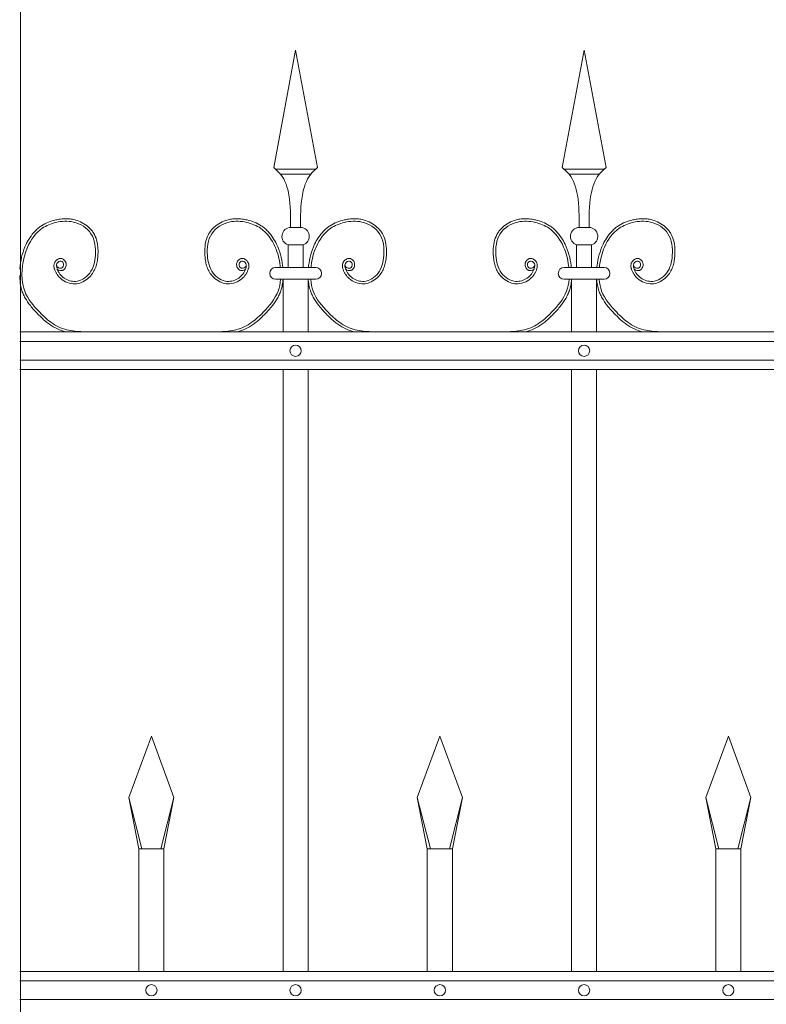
# Model space of a CAD drawing. Header units: millimetres. Extents: x 6567289036 to 6568990308, y 5976640423 to 5977332400.
# Tile 145 of 256: x 6568233392 to 6568233981, y 5976811487 to 5976812263. Entities that reach past the tile are written whole.
import ezdxf

# ---------------------------------------------------------------- set-up
doc = ezdxf.new("R2010")
doc.units = ezdxf.units.MM
doc.layers.add('01_widok', color=7, linetype='Continuous', lineweight=13)

# ---------------------------------------------------------------- blocks, each defined once
blk = doc.blocks.new('A$C6D0402AF')
at = {"layer": '01_widok'}
for p, q in [((0.26249, 1.4602), (0.28, 1.55381)), ((0.29751, 1.4602), (0.28, 1.55381)), ((0.49249, 1.4602), (0.51, 1.55381)), ((0.52751, 1.4602), (0.51, 1.55381)), ((0.28, 1.45881), (0.264, 1.45881)), ((0.28, 1.45481), (0.268, 1.45481)), ((0.28, 1.45881), (0.296, 1.45881)), ((0.28, 1.45481), (0.292, 1.45481)), ((0.51, 1.45881), (0.494, 1.45881)), ((0.51, 1.45481), (0.498, 1.45481)), ((0.51, 1.45881), (0.526, 1.45881)), ((0.51, 1.45481), (0.522, 1.45481)), ((0.28, 1.41247), (0.27601, 1.41247)), ((0.28, 1.41247), (0.28399, 1.41247)), ((0.51, 1.41247), (0.50601, 1.41247)), ((0.51, 1.41247), (0.51399, 1.41247)), ((0.27401, 1.39847), (0.28, 1.39847)), ((0.27401, 1.39847), (0.27401, 1.38047)), ((0.28599, 1.39847), (0.28, 1.39847)), ((0.28599, 1.39847), (0.28599, 1.38047)), ((0.50401, 1.39847), (0.51, 1.39847)), ((0.50401, 1.39847), (0.50401, 1.38047)), ((0.51599, 1.39847), (0.51, 1.39847)), ((0.51599, 1.39847), (0.51599, 1.38047)), ((0.28, 1.38047), (0.264, 1.38047)), ((0.28, 1.38047), (0.296, 1.38047)), ((0.51, 1.38047), (0.494, 1.38047)), ((0.51, 1.38047), (0.526, 1.38047)), ((0.27, 1.371), (0.264, 1.371)), ((0.27, 1.371), (0.27, 1.329)), ((0.27, 1.371), (0.29, 1.371)), ((0.29, 1.371), (0.29, 1.329)), ((0.29, 1.371), (0.296, 1.371)), ((0.5, 1.371), (0.494, 1.371)), ((0.5, 1.371), (0.5, 1.329)), ((0.5, 1.371), (0.52, 1.371)), ((0.52, 1.371), (0.52, 1.329)), ((0.52, 1.371), (0.526, 1.371)), ((2.57, 1.329), (0.06, 1.329)), ((0.06, 1.3215), (2.57, 1.3215)), ((0.06, 1.3065), (2.57, 1.3065)), ((2.57, 1.299), (0.06, 1.299)), ((0.27, 1.299), (0.27, 0.819)), ((0.29, 1.299), (0.29, 0.819)), ((0.5, 1.299), (0.5, 0.819)), ((0.52, 1.299), (0.52, 0.819)), ((0.147, 0.95769), (0.165, 1.00669)), ((0.183, 0.95769), (0.165, 1.00669)), ((0.377, 0.95769), (0.395, 1.00669)), ((0.413, 0.95769), (0.395, 1.00669)), ((0.607, 0.95769), (0.625, 1.00669)), ((0.643, 0.95769), (0.625, 1.00669)), ((0.15744, 0.91669), (0.147, 0.95769)), ((0.147, 0.95769), (0.155, 0.91669)), ((0.17256, 0.91669), (0.183, 0.95769)), ((0.183, 0.95769), (0.175, 0.91669)), ((0.38744, 0.91669), (0.377, 0.95769)), ((0.377, 0.95769), (0.385, 0.91669)), ((0.40256, 0.91669), (0.413, 0.95769)), ((0.413, 0.95769), (0.405, 0.91669)), ((0.61744, 0.91669), (0.607, 0.95769)), ((0.607, 0.95769), (0.615, 0.91669)), ((0.63256, 0.91669), (0.643, 0.95769)), ((0.643, 0.95769), (0.635, 0.91669)), ((0.165, 0.91669), (0.155, 0.91669)), ((0.155, 0.91669), (0.155, 0.819)), ((0.165, 0.91669), (0.175, 0.91669)), ((0.175, 0.91669), (0.175, 0.819)), ((0.395, 0.91669), (0.385, 0.91669)), ((0.385, 0.91669), (0.385, 0.819)), ((0.395, 0.91669), (0.405, 0.91669)), ((0.405, 0.91669), (0.405, 0.819)), ((0.625, 0.91669), (0.615, 0.91669)), ((0.615, 0.91669), (0.615, 0.819)), ((0.625, 0.91669), (0.635, 0.91669)), ((0.635, 0.91669), (0.635, 0.819)), ((2.57, 0.819), (0.06, 0.819)), ((2.57, 0.8115), (0.06, 0.8115)), ((2.57, 0.7965), (0.06, 0.7965))]:
    blk.add_line(p, q, dxfattribs=at)
for centre in [(0.28, 1.314), (0.51, 1.314), (0.165, 0.804), (0.28, 0.804), (0.395, 0.804), (0.51, 0.804), (0.625, 0.804)]:
    blk.add_circle(centre, 0.0045, dxfattribs=at)
for centre, radius, start, end in [((0.27627, 1.40529), 0.00718, 92.05804, 251.68172), ((0.28373, 1.40529), 0.00718, 288.31828, 87.94196), ((0.50627, 1.40529), 0.00718, 92.05804, 251.68172), ((0.51373, 1.40529), 0.00718, 288.31828, 87.94196), ((0.26411, 1.37573), 0.00473, 91.38218, 268.61782), ((0.29589, 1.37573), 0.00473, 271.38218, 88.61782), ((0.49411, 1.37573), 0.00473, 91.38218, 268.61782), ((0.52589, 1.37573), 0.00473, 271.38218, 88.61782)]:
    blk.add_arc(centre, radius, start, end, dxfattribs=at)
for points in [[(0.26249, 1.4602), (0.268, 1.45481), (0.27464, 1.43812), (0.27601, 1.41247)], [(0.29751, 1.4602), (0.292, 1.45481), (0.28536, 1.43812), (0.28399, 1.41247)], [(0.49249, 1.4602), (0.498, 1.45481), (0.50464, 1.43812), (0.50601, 1.41247)], [(0.52751, 1.4602), (0.522, 1.45481), (0.51536, 1.43812), (0.51399, 1.41247)], [(0.06218, 1.38047), (0.06178, 1.37621), (0.06201, 1.371)]]:
    blk.add_spline(points, degree=3, dxfattribs=at)
for points, knots in [([(0.08986, 1.37922), (0.09096, 1.37757), (0.09339, 1.37789), (0.09396, 1.37807), (0.09418, 1.37815), (0.0946, 1.37836), (0.0948, 1.37847), (0.09546, 1.37894), (0.09585, 1.37936), (0.09646, 1.38027), (0.09669, 1.38076), (0.09699, 1.3818), (0.09706, 1.38234), (0.09704, 1.38319), (0.097, 1.3835), (0.09688, 1.38409), (0.09679, 1.38437), (0.09648, 1.38516), (0.0962, 1.38563), (0.09549, 1.38648), (0.09507, 1.38686), (0.09429, 1.38729), (0.09401, 1.38741), (0.0935, 1.38756), (0.09327, 1.3876), (0.09283, 1.38764), (0.09261, 1.38765), (0.09184, 1.3876), (0.09132, 1.38745), (0.09038, 1.38704), (0.08996, 1.38678), (0.0892, 1.38617), (0.08885, 1.38583), (0.08835, 1.3852), (0.08817, 1.38493), (0.08786, 1.38437), (0.08773, 1.38409), (0.08753, 1.38353), (0.08745, 1.38324), (0.08729, 1.38238), (0.08728, 1.3818), (0.08737, 1.38073), (0.08747, 1.38022), (0.08768, 1.37942), (0.08778, 1.37911), (0.08801, 1.37846), (0.08814, 1.37811), (0.08842, 1.37743), (0.08858, 1.37709), (0.08906, 1.3761), (0.08943, 1.37546), (0.09063, 1.37364), (0.09158, 1.37254), (0.09423, 1.37019), (0.09606, 1.36909), (0.10004, 1.36762), (0.10218, 1.36725), (0.10512, 1.36741), (0.10591, 1.36752), (0.10745, 1.36786), (0.1082, 1.36809), (0.1108, 1.36908), (0.11253, 1.37012), (0.1153, 1.37238), (0.11641, 1.37352), (0.11831, 1.376), (0.11909, 1.37732), (0.12037, 1.38006), (0.12086, 1.38148), (0.12162, 1.38434), (0.12188, 1.38578), (0.12221, 1.38832), (0.12231, 1.38942), (0.12244, 1.39164), (0.12247, 1.39275), (0.12242, 1.3961), (0.1222, 1.39834), (0.12127, 1.4027), (0.12056, 1.40482), (0.11904, 1.40768), (0.11851, 1.40853), (0.11732, 1.41014), (0.11666, 1.41091), (0.11455, 1.41306), (0.11295, 1.41432), (0.1095, 1.41644), (0.10765, 1.4173), (0.10453, 1.41835), (0.1033, 1.41867), (0.10082, 1.41913), (0.09958, 1.41926), (0.09634, 1.41941), (0.09434, 1.4193), (0.09115, 1.41887), (0.08993, 1.41864), (0.08676, 1.41791), (0.08482, 1.41733), (0.08104, 1.41583), (0.07921, 1.41491), (0.07654, 1.41318), (0.07562, 1.41251), (0.07388, 1.41106), (0.07305, 1.41028), (0.07069, 1.40783), (0.06929, 1.40604), (0.06696, 1.40249), (0.06599, 1.40075), (0.06384, 1.39627), (0.06283, 1.3935), (0.06126, 1.38785), (0.06072, 1.38498), (0.06029, 1.38152), (0.06023, 1.381), (0.06, 1.379)], [4.6165, 4.6165, 4.6165, 4.6165, 5.188367, 5.188367, 5.549428, 5.549428, 5.910489, 5.910489, 6.837983, 6.837983, 7.765478, 7.765478, 8.692972, 8.692972, 9.190028, 9.190028, 9.687083, 9.687083, 10.618534, 10.618534, 11.549985, 11.549985, 12.010547, 12.010547, 12.33998, 12.33998, 12.669414, 12.669414, 13.561099, 13.561099, 14.452783, 14.452783, 15.344467, 15.344467, 15.940368, 15.940368, 16.492607, 16.492607, 17.044846, 17.044846, 18.200205, 18.200205, 19.355563, 19.355563, 20.151118, 20.151118, 21.100453, 21.100453, 22.049789, 22.049789, 23.94846, 23.94846, 27.745803, 27.745803, 33.221248, 33.221248, 38.696693, 38.696693, 40.725069, 40.725069, 42.753445, 42.753445, 47.908007, 47.908007, 52.041948, 52.041948, 56.17589, 56.17589, 60.309831, 60.309831, 64.342201, 64.342201, 67.40836, 67.40836, 70.47452, 70.47452, 76.606839, 76.606839, 82.739158, 82.739158, 85.455708, 85.455708, 88.172258, 88.172258, 93.605357, 93.605357, 99.038456, 99.038456, 102.482403, 102.482403, 105.92635, 105.92635, 111.504268, 111.504268, 114.996104, 114.996104, 120.708661, 120.708661, 126.421218, 126.421218, 129.587167, 129.587167, 132.753115, 132.753115, 139.085012, 139.085012, 144.64085, 144.64085, 153.114925, 153.114925, 161.589001, 161.589001, 163.11027, 163.11027, 163.11027, 163.11027]), ([(0.08938, 1.38267), (0.08957, 1.38189), (0.09003, 1.38002), (0.09401, 1.37927), (0.09577, 1.38316), (0.09296, 1.38672), (0.08873, 1.38362), (0.09001, 1.37746), (0.0948, 1.37115), (0.10586, 1.36773), (0.11781, 1.37557), (0.12135, 1.39087), (0.11942, 1.40849), (0.10397, 1.41817), (0.08945, 1.41716), (0.0752, 1.41161), (0.06574, 1.39811), (0.06288, 1.38659), (0.06223, 1.38093), (0.06218, 1.38047)], [0, 0, 0, 0, 2.276171, 5.482858, 9.081143, 12.123133, 16.088096, 20.24215, 29.50989, 38.967775, 52.064989, 66.796785, 84.531155, 101.296087, 115.254866, 127.16367, 146.089907, 161.545397, 162.912572, 162.912572, 162.912572, 162.912572]), ([(0.24014, 1.37922), (0.23904, 1.37757), (0.23661, 1.37789), (0.23604, 1.37807), (0.23582, 1.37815), (0.2354, 1.37836), (0.2352, 1.37847), (0.23454, 1.37894), (0.23415, 1.37936), (0.23354, 1.38027), (0.23331, 1.38076), (0.23301, 1.3818), (0.23294, 1.38234), (0.23296, 1.38319), (0.233, 1.3835), (0.23312, 1.38409), (0.23321, 1.38437), (0.23352, 1.38516), (0.2338, 1.38563), (0.23451, 1.38648), (0.23493, 1.38686), (0.23571, 1.38729), (0.23599, 1.38741), (0.2365, 1.38756), (0.23673, 1.3876), (0.23717, 1.38764), (0.23739, 1.38765), (0.23816, 1.3876), (0.23868, 1.38745), (0.23962, 1.38704), (0.24004, 1.38678), (0.2408, 1.38617), (0.24115, 1.38583), (0.24165, 1.3852), (0.24183, 1.38493), (0.24214, 1.38437), (0.24227, 1.38409), (0.24247, 1.38353), (0.24255, 1.38324), (0.24271, 1.38238), (0.24272, 1.3818), (0.24263, 1.38073), (0.24253, 1.38022), (0.24232, 1.37942), (0.24222, 1.37911), (0.24199, 1.37846), (0.24186, 1.37811), (0.24158, 1.37743), (0.24142, 1.37709), (0.24094, 1.3761), (0.24057, 1.37546), (0.23937, 1.37364), (0.23842, 1.37254), (0.23577, 1.37019), (0.23394, 1.36909), (0.22996, 1.36762), (0.22782, 1.36725), (0.22488, 1.36741), (0.22409, 1.36752), (0.22255, 1.36786), (0.2218, 1.36809), (0.2192, 1.36908), (0.21747, 1.37012), (0.2147, 1.37238), (0.21359, 1.37352), (0.21169, 1.376), (0.21091, 1.37732), (0.20963, 1.38006), (0.20914, 1.38148), (0.20838, 1.38434), (0.20812, 1.38578), (0.20779, 1.38832), (0.20769, 1.38942), (0.20756, 1.39164), (0.20753, 1.39275), (0.20758, 1.3961), (0.2078, 1.39834), (0.20873, 1.4027), (0.20944, 1.40482), (0.21096, 1.40768), (0.21149, 1.40853), (0.21268, 1.41014), (0.21334, 1.41091), (0.21545, 1.41306), (0.21705, 1.41432), (0.2205, 1.41644), (0.22235, 1.4173), (0.22547, 1.41835), (0.2267, 1.41867), (0.22918, 1.41913), (0.23042, 1.41926), (0.23366, 1.41941), (0.23566, 1.4193), (0.23885, 1.41887), (0.24007, 1.41864), (0.24324, 1.41791), (0.24518, 1.41733), (0.24896, 1.41583), (0.25079, 1.41491), (0.25346, 1.41318), (0.25438, 1.41251), (0.25612, 1.41106), (0.25695, 1.41028), (0.25931, 1.40783), (0.26071, 1.40604), (0.26304, 1.40249), (0.26401, 1.40075), (0.26616, 1.39627), (0.26717, 1.3935), (0.26874, 1.38785), (0.26928, 1.38498), (0.26971, 1.38152), (0.26977, 1.381), (0.26983, 1.38047)], [4.6165, 4.6165, 4.6165, 4.6165, 5.188367, 5.188367, 5.549428, 5.549428, 5.910489, 5.910489, 6.837983, 6.837983, 7.765478, 7.765478, 8.692972, 8.692972, 9.190028, 9.190028, 9.687083, 9.687083, 10.618534, 10.618534, 11.549985, 11.549985, 12.010547, 12.010547, 12.33998, 12.33998, 12.669414, 12.669414, 13.561099, 13.561099, 14.452783, 14.452783, 15.344467, 15.344467, 15.940368, 15.940368, 16.492607, 16.492607, 17.044846, 17.044846, 18.200205, 18.200205, 19.355563, 19.355563, 20.151118, 20.151118, 21.100453, 21.100453, 22.049789, 22.049789, 23.94846, 23.94846, 27.745803, 27.745803, 33.221248, 33.221248, 38.696693, 38.696693, 40.725069, 40.725069, 42.753445, 42.753445, 47.908007, 47.908007, 52.041948, 52.041948, 56.17589, 56.17589, 60.309831, 60.309831, 64.342201, 64.342201, 67.40836, 67.40836, 70.47452, 70.47452, 76.606839, 76.606839, 82.739158, 82.739158, 85.455708, 85.455708, 88.172258, 88.172258, 93.605357, 93.605357, 99.038456, 99.038456, 102.482403, 102.482403, 105.92635, 105.92635, 111.504268, 111.504268, 114.996104, 114.996104, 120.708661, 120.708661, 126.421218, 126.421218, 129.587167, 129.587167, 132.753115, 132.753115, 139.085012, 139.085012, 144.64085, 144.64085, 153.114925, 153.114925, 161.589001, 161.589001, 163.11027, 163.11027, 163.11027, 163.11027]), ([(0.24062, 1.38267), (0.24043, 1.38189), (0.23997, 1.38002), (0.23599, 1.37927), (0.23423, 1.38316), (0.23704, 1.38672), (0.24127, 1.38362), (0.23999, 1.37746), (0.2352, 1.37115), (0.22414, 1.36773), (0.21219, 1.37557), (0.20865, 1.39087), (0.21058, 1.40849), (0.22603, 1.41817), (0.24055, 1.41716), (0.2548, 1.41161), (0.26426, 1.39811), (0.26712, 1.38659), (0.26777, 1.38093), (0.26782, 1.38047)], [0, 0, 0, 0, 2.276171, 5.482858, 9.081143, 12.123133, 16.088096, 20.24215, 29.50989, 38.967775, 52.064989, 66.796785, 84.531155, 101.296087, 115.254866, 127.16367, 146.089907, 161.545397, 162.912572, 162.912572, 162.912572, 162.912572]), ([(0.31986, 1.37922), (0.32096, 1.37757), (0.32339, 1.37789), (0.32396, 1.37807), (0.32418, 1.37815), (0.3246, 1.37836), (0.3248, 1.37847), (0.32546, 1.37894), (0.32585, 1.37936), (0.32646, 1.38027), (0.32669, 1.38076), (0.32699, 1.3818), (0.32706, 1.38234), (0.32704, 1.38319), (0.327, 1.3835), (0.32688, 1.38409), (0.32679, 1.38437), (0.32648, 1.38516), (0.3262, 1.38563), (0.32549, 1.38648), (0.32507, 1.38686), (0.32429, 1.38729), (0.32401, 1.38741), (0.3235, 1.38756), (0.32327, 1.3876), (0.32283, 1.38764), (0.32261, 1.38765), (0.32184, 1.3876), (0.32132, 1.38745), (0.32038, 1.38704), (0.31996, 1.38678), (0.3192, 1.38617), (0.31885, 1.38583), (0.31835, 1.3852), (0.31817, 1.38493), (0.31786, 1.38437), (0.31773, 1.38409), (0.31753, 1.38353), (0.31745, 1.38324), (0.31729, 1.38238), (0.31728, 1.3818), (0.31737, 1.38073), (0.31747, 1.38022), (0.31768, 1.37942), (0.31778, 1.37911), (0.31801, 1.37846), (0.31814, 1.37811), (0.31842, 1.37743), (0.31858, 1.37709), (0.31906, 1.3761), (0.31943, 1.37546), (0.32063, 1.37364), (0.32158, 1.37254), (0.32423, 1.37019), (0.32606, 1.36909), (0.33004, 1.36762), (0.33218, 1.36725), (0.33512, 1.36741), (0.33591, 1.36752), (0.33745, 1.36786), (0.3382, 1.36809), (0.3408, 1.36908), (0.34253, 1.37012), (0.3453, 1.37238), (0.34641, 1.37352), (0.34831, 1.376), (0.34909, 1.37732), (0.35037, 1.38006), (0.35086, 1.38148), (0.35162, 1.38434), (0.35188, 1.38578), (0.35221, 1.38832), (0.35231, 1.38942), (0.35244, 1.39164), (0.35247, 1.39275), (0.35242, 1.3961), (0.3522, 1.39834), (0.35127, 1.4027), (0.35056, 1.40482), (0.34904, 1.40768), (0.34851, 1.40853), (0.34732, 1.41014), (0.34666, 1.41091), (0.34455, 1.41306), (0.34295, 1.41432), (0.3395, 1.41644), (0.33765, 1.4173), (0.33453, 1.41835), (0.3333, 1.41867), (0.33082, 1.41913), (0.32958, 1.41926), (0.32634, 1.41941), (0.32434, 1.4193), (0.32115, 1.41887), (0.31993, 1.41864), (0.31676, 1.41791), (0.31482, 1.41733), (0.31104, 1.41583), (0.30921, 1.41491), (0.30654, 1.41318), (0.30562, 1.41251), (0.30388, 1.41106), (0.30305, 1.41028), (0.30069, 1.40783), (0.29929, 1.40604), (0.29696, 1.40249), (0.29599, 1.40075), (0.29384, 1.39627), (0.29283, 1.3935), (0.29126, 1.38785), (0.29072, 1.38498), (0.29029, 1.38152), (0.29023, 1.381), (0.29017, 1.38047)], [4.6165, 4.6165, 4.6165, 4.6165, 5.188367, 5.188367, 5.549428, 5.549428, 5.910489, 5.910489, 6.837983, 6.837983, 7.765478, 7.765478, 8.692972, 8.692972, 9.190028, 9.190028, 9.687083, 9.687083, 10.618534, 10.618534, 11.549985, 11.549985, 12.010547, 12.010547, 12.33998, 12.33998, 12.669414, 12.669414, 13.561099, 13.561099, 14.452783, 14.452783, 15.344467, 15.344467, 15.940368, 15.940368, 16.492607, 16.492607, 17.044846, 17.044846, 18.200205, 18.200205, 19.355563, 19.355563, 20.151118, 20.151118, 21.100453, 21.100453, 22.049789, 22.049789, 23.94846, 23.94846, 27.745803, 27.745803, 33.221248, 33.221248, 38.696693, 38.696693, 40.725069, 40.725069, 42.753445, 42.753445, 47.908007, 47.908007, 52.041948, 52.041948, 56.17589, 56.17589, 60.309831, 60.309831, 64.342201, 64.342201, 67.40836, 67.40836, 70.47452, 70.47452, 76.606839, 76.606839, 82.739158, 82.739158, 85.455708, 85.455708, 88.172258, 88.172258, 93.605357, 93.605357, 99.038456, 99.038456, 102.482403, 102.482403, 105.92635, 105.92635, 111.504268, 111.504268, 114.996104, 114.996104, 120.708661, 120.708661, 126.421218, 126.421218, 129.587167, 129.587167, 132.753115, 132.753115, 139.085012, 139.085012, 144.64085, 144.64085, 153.114925, 153.114925, 161.589001, 161.589001, 163.11027, 163.11027, 163.11027, 163.11027]), ([(0.31938, 1.38267), (0.31957, 1.38189), (0.32003, 1.38002), (0.32401, 1.37927), (0.32577, 1.38316), (0.32296, 1.38672), (0.31873, 1.38362), (0.32001, 1.37746), (0.3248, 1.37115), (0.33586, 1.36773), (0.34781, 1.37557), (0.35135, 1.39087), (0.34942, 1.40849), (0.33397, 1.41817), (0.31945, 1.41716), (0.3052, 1.41161), (0.29574, 1.39811), (0.29288, 1.38659), (0.29223, 1.38093), (0.29218, 1.38047)], [0, 0, 0, 0, 2.276171, 5.482858, 9.081143, 12.123133, 16.088096, 20.24215, 29.50989, 38.967775, 52.064989, 66.796785, 84.531155, 101.296087, 115.254866, 127.16367, 146.089907, 161.545397, 162.912572, 162.912572, 162.912572, 162.912572]), ([(0.47014, 1.37922), (0.46904, 1.37757), (0.46661, 1.37789), (0.46604, 1.37807), (0.46582, 1.37815), (0.4654, 1.37836), (0.4652, 1.37847), (0.46454, 1.37894), (0.46415, 1.37936), (0.46354, 1.38027), (0.46331, 1.38076), (0.46301, 1.3818), (0.46294, 1.38234), (0.46296, 1.38319), (0.463, 1.3835), (0.46312, 1.38409), (0.46321, 1.38437), (0.46352, 1.38516), (0.4638, 1.38563), (0.46451, 1.38648), (0.46493, 1.38686), (0.46571, 1.38729), (0.46599, 1.38741), (0.4665, 1.38756), (0.46673, 1.3876), (0.46717, 1.38764), (0.46739, 1.38765), (0.46816, 1.3876), (0.46868, 1.38745), (0.46962, 1.38704), (0.47004, 1.38678), (0.4708, 1.38617), (0.47115, 1.38583), (0.47165, 1.3852), (0.47183, 1.38493), (0.47214, 1.38437), (0.47227, 1.38409), (0.47247, 1.38353), (0.47255, 1.38324), (0.47271, 1.38238), (0.47272, 1.3818), (0.47263, 1.38073), (0.47253, 1.38022), (0.47232, 1.37942), (0.47222, 1.37911), (0.47199, 1.37846), (0.47186, 1.37811), (0.47158, 1.37743), (0.47142, 1.37709), (0.47094, 1.3761), (0.47057, 1.37546), (0.46937, 1.37364), (0.46842, 1.37254), (0.46577, 1.37019), (0.46394, 1.36909), (0.45996, 1.36762), (0.45782, 1.36725), (0.45488, 1.36741), (0.45409, 1.36752), (0.45255, 1.36786), (0.4518, 1.36809), (0.4492, 1.36908), (0.44747, 1.37012), (0.4447, 1.37238), (0.44359, 1.37352), (0.44169, 1.376), (0.44091, 1.37732), (0.43963, 1.38006), (0.43914, 1.38148), (0.43838, 1.38434), (0.43812, 1.38578), (0.43779, 1.38832), (0.43769, 1.38942), (0.43756, 1.39164), (0.43753, 1.39275), (0.43758, 1.3961), (0.4378, 1.39834), (0.43873, 1.4027), (0.43944, 1.40482), (0.44096, 1.40768), (0.44149, 1.40853), (0.44268, 1.41014), (0.44334, 1.41091), (0.44545, 1.41306), (0.44705, 1.41432), (0.4505, 1.41644), (0.45235, 1.4173), (0.45547, 1.41835), (0.4567, 1.41867), (0.45918, 1.41913), (0.46042, 1.41926), (0.46366, 1.41941), (0.46566, 1.4193), (0.46885, 1.41887), (0.47007, 1.41864), (0.47324, 1.41791), (0.47518, 1.41733), (0.47896, 1.41583), (0.48079, 1.41491), (0.48346, 1.41318), (0.48438, 1.41251), (0.48612, 1.41106), (0.48695, 1.41028), (0.48931, 1.40783), (0.49071, 1.40604), (0.49304, 1.40249), (0.49401, 1.40075), (0.49616, 1.39627), (0.49717, 1.3935), (0.49874, 1.38785), (0.49928, 1.38498), (0.49971, 1.38152), (0.49977, 1.381), (0.49983, 1.38047)], [4.6165, 4.6165, 4.6165, 4.6165, 5.188367, 5.188367, 5.549428, 5.549428, 5.910489, 5.910489, 6.837983, 6.837983, 7.765478, 7.765478, 8.692972, 8.692972, 9.190028, 9.190028, 9.687083, 9.687083, 10.618534, 10.618534, 11.549985, 11.549985, 12.010547, 12.010547, 12.33998, 12.33998, 12.669414, 12.669414, 13.561099, 13.561099, 14.452783, 14.452783, 15.344467, 15.344467, 15.940368, 15.940368, 16.492607, 16.492607, 17.044846, 17.044846, 18.200205, 18.200205, 19.355563, 19.355563, 20.151118, 20.151118, 21.100453, 21.100453, 22.049789, 22.049789, 23.94846, 23.94846, 27.745803, 27.745803, 33.221248, 33.221248, 38.696693, 38.696693, 40.725069, 40.725069, 42.753445, 42.753445, 47.908007, 47.908007, 52.041948, 52.041948, 56.17589, 56.17589, 60.309831, 60.309831, 64.342201, 64.342201, 67.40836, 67.40836, 70.47452, 70.47452, 76.606839, 76.606839, 82.739158, 82.739158, 85.455708, 85.455708, 88.172258, 88.172258, 93.605357, 93.605357, 99.038456, 99.038456, 102.482403, 102.482403, 105.92635, 105.92635, 111.504268, 111.504268, 114.996104, 114.996104, 120.708661, 120.708661, 126.421218, 126.421218, 129.587167, 129.587167, 132.753115, 132.753115, 139.085012, 139.085012, 144.64085, 144.64085, 153.114925, 153.114925, 161.589001, 161.589001, 163.11027, 163.11027, 163.11027, 163.11027]), ([(0.47062, 1.38267), (0.47043, 1.38189), (0.46997, 1.38002), (0.46599, 1.37927), (0.46423, 1.38316), (0.46704, 1.38672), (0.47127, 1.38362), (0.46999, 1.37746), (0.4652, 1.37115), (0.45414, 1.36773), (0.44219, 1.37557), (0.43865, 1.39087), (0.44058, 1.40849), (0.45603, 1.41817), (0.47055, 1.41716), (0.4848, 1.41161), (0.49426, 1.39811), (0.49712, 1.38659), (0.49777, 1.38093), (0.49782, 1.38047)], [0, 0, 0, 0, 2.276171, 5.482858, 9.081143, 12.123133, 16.088096, 20.24215, 29.50989, 38.967775, 52.064989, 66.796785, 84.531155, 101.296087, 115.254866, 127.16367, 146.089907, 161.545397, 162.912572, 162.912572, 162.912572, 162.912572]), ([(0.54986, 1.37922), (0.55096, 1.37757), (0.55339, 1.37789), (0.55396, 1.37807), (0.55418, 1.37815), (0.5546, 1.37836), (0.5548, 1.37847), (0.55546, 1.37894), (0.55585, 1.37936), (0.55646, 1.38027), (0.55669, 1.38076), (0.55699, 1.3818), (0.55706, 1.38234), (0.55704, 1.38319), (0.557, 1.3835), (0.55688, 1.38409), (0.55679, 1.38437), (0.55648, 1.38516), (0.5562, 1.38563), (0.55549, 1.38648), (0.55507, 1.38686), (0.55429, 1.38729), (0.55401, 1.38741), (0.5535, 1.38756), (0.55327, 1.3876), (0.55283, 1.38764), (0.55261, 1.38765), (0.55184, 1.3876), (0.55132, 1.38745), (0.55038, 1.38704), (0.54996, 1.38678), (0.5492, 1.38617), (0.54885, 1.38583), (0.54835, 1.3852), (0.54817, 1.38493), (0.54786, 1.38437), (0.54773, 1.38409), (0.54753, 1.38353), (0.54745, 1.38324), (0.54729, 1.38238), (0.54728, 1.3818), (0.54737, 1.38073), (0.54747, 1.38022), (0.54768, 1.37942), (0.54778, 1.37911), (0.54801, 1.37846), (0.54814, 1.37811), (0.54842, 1.37743), (0.54858, 1.37709), (0.54906, 1.3761), (0.54943, 1.37546), (0.55063, 1.37364), (0.55158, 1.37254), (0.55423, 1.37019), (0.55606, 1.36909), (0.56004, 1.36762), (0.56218, 1.36725), (0.56512, 1.36741), (0.56591, 1.36752), (0.56745, 1.36786), (0.5682, 1.36809), (0.5708, 1.36908), (0.57253, 1.37012), (0.5753, 1.37238), (0.57641, 1.37352), (0.57831, 1.376), (0.57909, 1.37732), (0.58037, 1.38006), (0.58086, 1.38148), (0.58162, 1.38434), (0.58188, 1.38578), (0.58221, 1.38832), (0.58231, 1.38942), (0.58244, 1.39164), (0.58247, 1.39275), (0.58242, 1.3961), (0.5822, 1.39834), (0.58127, 1.4027), (0.58056, 1.40482), (0.57904, 1.40768), (0.57851, 1.40853), (0.57732, 1.41014), (0.57666, 1.41091), (0.57455, 1.41306), (0.57295, 1.41432), (0.5695, 1.41644), (0.56765, 1.4173), (0.56453, 1.41835), (0.5633, 1.41867), (0.56082, 1.41913), (0.55958, 1.41926), (0.55634, 1.41941), (0.55434, 1.4193), (0.55115, 1.41887), (0.54993, 1.41864), (0.54676, 1.41791), (0.54482, 1.41733), (0.54104, 1.41583), (0.53921, 1.41491), (0.53654, 1.41318), (0.53562, 1.41251), (0.53388, 1.41106), (0.53305, 1.41028), (0.53069, 1.40783), (0.52929, 1.40604), (0.52696, 1.40249), (0.52599, 1.40075), (0.52384, 1.39627), (0.52283, 1.3935), (0.52126, 1.38785), (0.52072, 1.38498), (0.52029, 1.38152), (0.52023, 1.381), (0.52017, 1.38047)], [4.6165, 4.6165, 4.6165, 4.6165, 5.188367, 5.188367, 5.549428, 5.549428, 5.910489, 5.910489, 6.837983, 6.837983, 7.765478, 7.765478, 8.692972, 8.692972, 9.190028, 9.190028, 9.687083, 9.687083, 10.618534, 10.618534, 11.549985, 11.549985, 12.010547, 12.010547, 12.33998, 12.33998, 12.669414, 12.669414, 13.561099, 13.561099, 14.452783, 14.452783, 15.344467, 15.344467, 15.940368, 15.940368, 16.492607, 16.492607, 17.044846, 17.044846, 18.200205, 18.200205, 19.355563, 19.355563, 20.151118, 20.151118, 21.100453, 21.100453, 22.049789, 22.049789, 23.94846, 23.94846, 27.745803, 27.745803, 33.221248, 33.221248, 38.696693, 38.696693, 40.725069, 40.725069, 42.753445, 42.753445, 47.908007, 47.908007, 52.041948, 52.041948, 56.17589, 56.17589, 60.309831, 60.309831, 64.342201, 64.342201, 67.40836, 67.40836, 70.47452, 70.47452, 76.606839, 76.606839, 82.739158, 82.739158, 85.455708, 85.455708, 88.172258, 88.172258, 93.605357, 93.605357, 99.038456, 99.038456, 102.482403, 102.482403, 105.92635, 105.92635, 111.504268, 111.504268, 114.996104, 114.996104, 120.708661, 120.708661, 126.421218, 126.421218, 129.587167, 129.587167, 132.753115, 132.753115, 139.085012, 139.085012, 144.64085, 144.64085, 153.114925, 153.114925, 161.589001, 161.589001, 163.11027, 163.11027, 163.11027, 163.11027]), ([(0.54938, 1.38267), (0.54957, 1.38189), (0.55003, 1.38002), (0.55401, 1.37927), (0.55577, 1.38316), (0.55296, 1.38672), (0.54873, 1.38362), (0.55001, 1.37746), (0.5548, 1.37115), (0.56586, 1.36773), (0.57781, 1.37557), (0.58135, 1.39087), (0.57942, 1.40849), (0.56397, 1.41817), (0.54945, 1.41716), (0.5352, 1.41161), (0.52574, 1.39811), (0.52288, 1.38659), (0.52223, 1.38093), (0.52218, 1.38047)], [0, 0, 0, 0, 2.276171, 5.482858, 9.081143, 12.123133, 16.088096, 20.24215, 29.50989, 38.967775, 52.064989, 66.796785, 84.531155, 101.296087, 115.254866, 127.16367, 146.089907, 161.545397, 162.912572, 162.912572, 162.912572, 162.912572]), ([(0.06, 1.371), (0.06, 1.379), (0.06022, 1.36872), (0.06065, 1.36597), (0.06101, 1.36438), (0.06184, 1.36164), (0.06227, 1.36048), (0.06324, 1.35824), (0.0638, 1.35715), (0.0656, 1.35398), (0.06699, 1.35198), (0.0695, 1.34881), (0.07054, 1.3476), (0.07256, 1.34535), (0.07355, 1.3443), (0.0765, 1.34125), (0.07852, 1.33925), (0.08166, 1.33664), (0.08264, 1.33588), (0.08568, 1.33375), (0.08785, 1.33251), (0.09215, 1.33049), (0.09426, 1.32967), (0.09641, 1.329)], [172.067248, 172.067248, 172.067248, 172.067248, 175.307441, 175.307441, 179.950369, 179.950369, 183.428024, 183.428024, 186.90568, 186.90568, 193.860991, 193.860991, 198.444931, 198.444931, 202.5856, 202.5856, 210.86694, 210.86694, 214.411979, 214.411979, 221.502058, 221.502058, 227.966753, 227.966753, 227.966753, 227.966753]), ([(0.06201, 1.371), (0.06226, 1.36776), (0.06423, 1.35775), (0.0738, 1.34652), (0.08503, 1.33583), (0.09701, 1.32998), (0.10742, 1.32929), (0.11309, 1.32906), (0.11449, 1.329)], [172.218122, 172.218122, 172.218122, 172.218122, 181.855132, 202.579273, 214.575372, 228.542226, 241.353249, 245.573586, 245.573586, 245.573586, 245.573586]), ([(0.26799, 1.371), (0.26774, 1.36776), (0.26577, 1.35775), (0.2562, 1.34652), (0.24497, 1.33583), (0.23299, 1.32998), (0.22258, 1.32929), (0.21691, 1.32906), (0.21551, 1.329)], [172.218122, 172.218122, 172.218122, 172.218122, 181.855132, 202.579273, 214.575372, 228.542226, 241.353249, 245.573586, 245.573586, 245.573586, 245.573586]), ([(0.27, 1.371), (0.26991, 1.36986), (0.26978, 1.36872), (0.26935, 1.36597), (0.26899, 1.36438), (0.26816, 1.36164), (0.26773, 1.36048), (0.26676, 1.35824), (0.2662, 1.35715), (0.2644, 1.35398), (0.26301, 1.35198), (0.2605, 1.34881), (0.25946, 1.3476), (0.25744, 1.34535), (0.25645, 1.3443), (0.2535, 1.34125), (0.25148, 1.33925), (0.24834, 1.33664), (0.24736, 1.33588), (0.24432, 1.33375), (0.24215, 1.33251), (0.23785, 1.33049), (0.23574, 1.32967), (0.23359, 1.329)], [172.067248, 172.067248, 172.067248, 172.067248, 175.307441, 175.307441, 179.950369, 179.950369, 183.428024, 183.428024, 186.90568, 186.90568, 193.860991, 193.860991, 198.444931, 198.444931, 202.5856, 202.5856, 210.86694, 210.86694, 214.411979, 214.411979, 221.502058, 221.502058, 227.966753, 227.966753, 227.966753, 227.966753]), ([(0.29, 1.371), (0.29009, 1.36986), (0.29022, 1.36872), (0.29065, 1.36597), (0.29101, 1.36438), (0.29184, 1.36164), (0.29227, 1.36048), (0.29324, 1.35824), (0.2938, 1.35715), (0.2956, 1.35398), (0.29699, 1.35198), (0.2995, 1.34881), (0.30054, 1.3476), (0.30256, 1.34535), (0.30355, 1.3443), (0.3065, 1.34125), (0.30852, 1.33925), (0.31166, 1.33664), (0.31264, 1.33588), (0.31568, 1.33375), (0.31785, 1.33251), (0.32215, 1.33049), (0.32426, 1.32967), (0.32641, 1.329)], [172.067248, 172.067248, 172.067248, 172.067248, 175.307441, 175.307441, 179.950369, 179.950369, 183.428024, 183.428024, 186.90568, 186.90568, 193.860991, 193.860991, 198.444931, 198.444931, 202.5856, 202.5856, 210.86694, 210.86694, 214.411979, 214.411979, 221.502058, 221.502058, 227.966753, 227.966753, 227.966753, 227.966753]), ([(0.29201, 1.371), (0.29226, 1.36776), (0.29423, 1.35775), (0.3038, 1.34652), (0.31503, 1.33583), (0.32701, 1.32998), (0.33742, 1.32929), (0.34309, 1.32906), (0.34449, 1.329)], [172.218122, 172.218122, 172.218122, 172.218122, 181.855132, 202.579273, 214.575372, 228.542226, 241.353249, 245.573586, 245.573586, 245.573586, 245.573586]), ([(0.49799, 1.371), (0.49774, 1.36776), (0.49577, 1.35775), (0.4862, 1.34652), (0.47497, 1.33583), (0.46299, 1.32998), (0.45258, 1.32929), (0.44691, 1.32906), (0.44551, 1.329)], [172.218122, 172.218122, 172.218122, 172.218122, 181.855132, 202.579273, 214.575372, 228.542226, 241.353249, 245.573586, 245.573586, 245.573586, 245.573586]), ([(0.5, 1.371), (0.49991, 1.36986), (0.49978, 1.36872), (0.49935, 1.36597), (0.49899, 1.36438), (0.49816, 1.36164), (0.49773, 1.36048), (0.49676, 1.35824), (0.4962, 1.35715), (0.4944, 1.35398), (0.49301, 1.35198), (0.4905, 1.34881), (0.48946, 1.3476), (0.48744, 1.34535), (0.48645, 1.3443), (0.4835, 1.34125), (0.48148, 1.33925), (0.47834, 1.33664), (0.47736, 1.33588), (0.47432, 1.33375), (0.47215, 1.33251), (0.46785, 1.33049), (0.46574, 1.32967), (0.46359, 1.329)], [172.067248, 172.067248, 172.067248, 172.067248, 175.307441, 175.307441, 179.950369, 179.950369, 183.428024, 183.428024, 186.90568, 186.90568, 193.860991, 193.860991, 198.444931, 198.444931, 202.5856, 202.5856, 210.86694, 210.86694, 214.411979, 214.411979, 221.502058, 221.502058, 227.966753, 227.966753, 227.966753, 227.966753]), ([(0.52, 1.371), (0.52009, 1.36986), (0.52022, 1.36872), (0.52065, 1.36597), (0.52101, 1.36438), (0.52184, 1.36164), (0.52227, 1.36048), (0.52324, 1.35824), (0.5238, 1.35715), (0.5256, 1.35398), (0.52699, 1.35198), (0.5295, 1.34881), (0.53054, 1.3476), (0.53256, 1.34535), (0.53355, 1.3443), (0.5365, 1.34125), (0.53852, 1.33925), (0.54166, 1.33664), (0.54264, 1.33588), (0.54568, 1.33375), (0.54785, 1.33251), (0.55215, 1.33049), (0.55426, 1.32967), (0.55641, 1.329)], [172.067248, 172.067248, 172.067248, 172.067248, 175.307441, 175.307441, 179.950369, 179.950369, 183.428024, 183.428024, 186.90568, 186.90568, 193.860991, 193.860991, 198.444931, 198.444931, 202.5856, 202.5856, 210.86694, 210.86694, 214.411979, 214.411979, 221.502058, 221.502058, 227.966753, 227.966753, 227.966753, 227.966753]), ([(0.52201, 1.371), (0.52226, 1.36776), (0.52423, 1.35775), (0.5338, 1.34652), (0.54503, 1.33583), (0.55701, 1.32998), (0.56742, 1.32929), (0.57309, 1.32906), (0.57449, 1.329)], [172.218122, 172.218122, 172.218122, 172.218122, 181.855132, 202.579273, 214.575372, 228.542226, 241.353249, 245.573586, 245.573586, 245.573586, 245.573586])]:
    blk.add_open_spline(points, degree=3, knots=knots, dxfattribs=at)
blk = doc.blocks.new('A$C6613173D')
at = {"layer": '01_widok'}
blk.add_line((0.38061, 0.0994), (0.38061, -1.25224), dxfattribs=at)

msp = doc.modelspace()

# ---------------------------------------------------------------- block references
at = {"xscale": 1000, "yscale": 1000, "zscale": 1000}
msp.add_blockref('A$C6613173D', (6568233012.355049, 5976812227.25221), dxfattribs=at)
at = {"xscale": 988.5931585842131, "yscale": 988.5931585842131, "zscale": 988.5931585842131, "rotation": 3.128671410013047e-08}
msp.add_blockref('A$C6D0402AF', (6568233332.960632, 5976810703.131301), dxfattribs=at)

doc.saveas('drawing.dxf')
